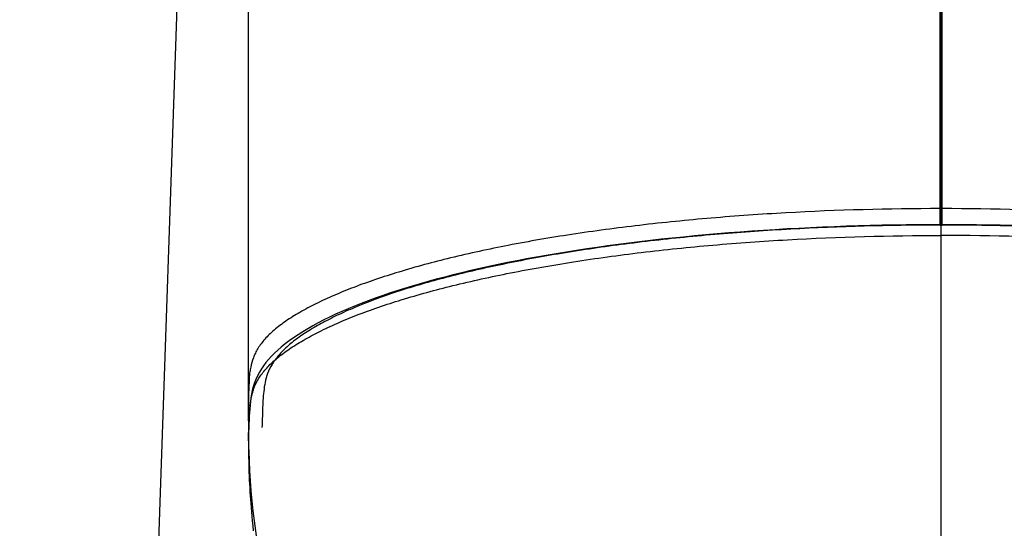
# Model space of a CAD drawing. Header units: millimetres. Extents: x 334 to 1070, y -10 to 753.
# Tile 11 of 23: x 446 to 468, y 629 to 640. Entities that reach past the tile are written whole.
import ezdxf

# ---------------------------------------------------------------- set-up
doc = ezdxf.new("R2010")
doc.units = ezdxf.units.MM
doc.header["$LTSCALE"] = 65.395
doc.layers.get('0').update_dxf_attribs({"linetype": 'CONTINUOUS'})

msp = doc.modelspace()

# ---------------------------------------------------------------- linework, layer by layer
at = {"color": 9, "linetype": 'CONTINUOUS'}
for p, q in [((466.573, 636.257), (466.57, 720.461)), ((466.618, 636.257), (466.62, 720.461)), ((466.617, 635.902), (466.618, 636.257)), ((466.598, 635.663), (466.598, 635.902)), ((466.595, 627.006), (466.598, 635.663)), ((451.295, 631.127), (451.295, 631.135)), ((451.295, 631.127), (451.295, 631.135)), ((451.295, 631.127), (451.295, 631.134)), ((451.3, 630.912), (451.3, 630.907)), ((451.301, 630.912), (451.301, 630.907))]:
    msp.add_line(p, q, dxfattribs=at)
at = {"color": 7, "linetype": 'CONTINUOUS'}
for p, q in [((451.293, 715.975), (451.291, 631.714)), ((451.094, 680.73), (446.242, 540.077)), ((466.618, 636.257), (466.573, 636.257)), ((466.595, 636.257), (466.595, 635.902)), ((466.35, 635.901), (466.086, 635.899)), ((466.617, 635.902), (466.35, 635.901)), ((466.573, 635.893), (466.58, 635.893)), ((466.58, 635.893), (466.595, 635.893)), ((466.595, 635.897), (466.595, 635.893)), ((466.595, 635.893), (466.606, 635.893)), ((466.606, 635.893), (466.613, 635.893)), ((466.613, 635.893), (466.617, 635.893)), ((451.291, 631.714), (451.291, 631.63)), ((451.291, 631.63), (451.293, 631.496)), ((451.293, 631.496), (451.295, 631.372)), ((451.295, 631.372), (451.297, 631.273)), ((451.295, 631.134), (451.295, 631.135)), ((451.296, 630.912), (451.296, 630.885)), ((451.296, 630.885), (451.298, 630.767)), ((451.298, 630.767), (451.3, 630.658)), ((451.3, 630.658), (451.303, 630.556)), ((451.303, 630.556), (451.306, 630.462)), ((451.31, 630.344), (451.314, 630.253)), ((451.314, 630.253), (451.317, 630.173)), ((451.317, 630.173), (451.322, 630.083)), ((451.322, 630.083), (451.328, 629.981)), ((451.328, 629.981), (451.332, 629.907)), ((451.332, 629.907), (451.338, 629.827)), ((451.338, 629.827), (451.344, 629.743)), ((451.344, 629.743), (451.351, 629.653)), ((451.351, 629.653), (451.359, 629.558)), ((451.359, 629.558), (451.368, 629.458)), ((451.368, 629.458), (451.379, 629.354)), ((451.379, 629.354), (451.39, 629.247)), ((451.39, 629.247), (451.402, 629.137))]:
    msp.add_line(p, q, dxfattribs=at)
for points in [[(466.086, 635.899), (465.822, 635.897), (465.558, 635.893), (465.294, 635.888), (465.029, 635.881), (464.764, 635.874), (464.5, 635.866), (464.236, 635.856), (463.973, 635.845), (463.71, 635.833), (463.448, 635.82), (463.187, 635.806), (462.927, 635.791), (462.668, 635.774), (462.411, 635.757), (462.155, 635.738), (461.901, 635.718), (461.648, 635.698), (461.398, 635.676), (461.149, 635.653), (460.901, 635.629), (460.656, 635.604), (460.413, 635.578), (460.172, 635.551), (459.933, 635.523), (459.696, 635.493), (459.461, 635.463), (459.228, 635.432), (458.996, 635.399), (458.767, 635.366), (458.54, 635.332), (458.316, 635.296), (458.093, 635.259), (457.873, 635.222), (457.655, 635.183), (457.439, 635.144), (457.226, 635.103), (457.016, 635.062), (456.808, 635.019), (456.603, 634.976), (456.402, 634.931), (456.204, 634.886), (456.009, 634.84), (455.817, 634.793), (455.629, 634.745), (455.444, 634.697), (455.263, 634.647), (455.085, 634.597), (454.91, 634.545), (454.739, 634.493), (454.572, 634.44), (454.408, 634.386), (454.247, 634.332), (454.09, 634.276), (453.936, 634.219), (453.785, 634.162), (453.639, 634.103), (453.495, 634.043), (453.355, 633.983), (453.22, 633.921), (453.088, 633.859), (452.96, 633.796), (452.837, 633.732), (452.718, 633.668), (452.604, 633.602), (452.495, 633.537), (452.39, 633.47), (452.29, 633.403), (452.195, 633.335), (452.105, 633.267), (452.02, 633.198), (451.941, 633.129), (451.867, 633.059), (451.799, 632.99), (451.737, 632.921), (451.681, 632.853), (451.629, 632.784), (451.581, 632.713), (451.536, 632.64), (451.496, 632.563), (451.46, 632.484), (451.428, 632.403), (451.402, 632.321), (451.38, 632.238), (451.363, 632.156), (451.349, 632.074), (451.338, 631.993), (451.329, 631.912), (451.322, 631.83), (451.316, 631.748), (451.312, 631.665), (451.308, 631.581), (451.304, 631.496), (451.301, 631.409), (451.298, 631.319), (451.296, 631.226), (451.295, 631.134)], [(467.372, 635.897), (467.109, 635.899), (466.846, 635.901), (466.617, 635.902)], [(468.165, 635.881), (467.901, 635.888), (467.637, 635.893), (467.372, 635.897)], [(451.295, 631.135), (451.295, 631.028), (451.296, 630.912)], [(451.306, 630.462), (451.306, 630.443), (451.31, 630.344)]]:
    msp.add_lwpolyline(points, dxfattribs=at)
for centre, radius, start, end in [((466.595, 574.317), 61.576, 90.02055, 90.6398), ((466.594, 574.282), 61.611, 89.35259, 89.97848)]:
    msp.add_arc(centre, radius, start, end, dxfattribs=at)
at = {"color": 9, "linetype": 'CONTINUOUS'}
for centre, radius, start, end in [((468.203, 631.424), 16.911, 181.0062, 181.7343), ((468.59, 631.455), 17.299, 181.8148, 205.3567)]:
    msp.add_arc(centre, radius, start, end, dxfattribs=at)
at = {"color": 7, "linetype": 'CONTINUOUS'}
msp.add_open_spline([(466.595, 720.461), (466.596, 692.393), (466.595, 664.325), (466.595, 636.257)], degree=3, dxfattribs=at)
at = {"color": 9, "linetype": 'CONTINUOUS'}
for points, knots in [([(466.573, 636.256), (465.437, 636.256), (463.749, 636.211), (461.536, 636.056), (459.957, 635.898), (458.462, 635.699), (457.068, 635.46), (455.795, 635.186), (454.819, 634.923), (454.111, 634.696), (453.632, 634.523), (453.192, 634.346), (452.794, 634.162), (452.438, 633.974), (452.129, 633.782), (451.868, 633.585), (451.658, 633.384), (451.523, 633.208), (451.446, 633.066), (451.388, 632.929), (451.349, 632.789), (451.324, 632.649), (451.314, 632.563), (451.31, 632.493), (451.309, 632.424), (451.305, 632.338), (451.3, 632.234), (451.297, 632.13), (451.294, 632.026), (451.292, 631.887), (451.291, 631.783), (451.291, 631.714)], [0, 0, 0, 0, 0.198576, 0.294902, 0.387722, 0.475955, 0.558606, 0.634751, 0.703587, 0.735161, 0.764817, 0.792477, 0.818058, 0.841485, 0.862705, 0.881704, 0.898531, 0.913397, 0.920225, 0.926763, 0.939321, 0.945463, 0.951549, 0.954578, 0.957603, 0.963661, 0.969722, 0.97578, 0.981835, 0.987891, 1, 1, 1, 1]), ([(466.573, 635.902), (466.573, 635.948), (466.573, 636.067), (466.573, 636.185), (466.573, 636.257)], [0, 0, 0, 0, 0.396629, 1, 1, 1, 1]), ([(481.899, 631.714), (481.899, 631.783), (481.899, 631.887), (481.896, 632.026), (481.894, 632.13), (481.891, 632.234), (481.886, 632.338), (481.882, 632.424), (481.88, 632.493), (481.877, 632.563), (481.866, 632.649), (481.841, 632.789), (481.803, 632.929), (481.745, 633.066), (481.667, 633.208), (481.533, 633.384), (481.323, 633.585), (481.062, 633.782), (480.752, 633.974), (480.397, 634.162), (479.998, 634.346), (479.558, 634.523), (479.08, 634.696), (478.371, 634.923), (477.396, 635.186), (476.122, 635.46), (474.729, 635.699), (473.233, 635.898), (471.654, 636.056), (469.441, 636.211), (467.754, 636.256), (466.618, 636.256)], [0, 0, 0, 0, 0.012109, 0.018165, 0.02422, 0.030278, 0.036339, 0.042397, 0.045422, 0.048451, 0.054537, 0.060679, 0.073237, 0.079775, 0.086603, 0.101469, 0.118296, 0.137295, 0.158515, 0.181942, 0.207523, 0.235183, 0.264839, 0.296413, 0.365249, 0.441394, 0.524045, 0.612278, 0.705098, 0.801424, 1, 1, 1, 1]), ([(451.295, 631.135), (451.297, 631.271), (451.303, 631.475), (451.317, 631.747), (451.335, 631.95), (451.364, 632.12), (451.402, 632.254), (451.456, 632.393), (451.556, 632.567), (451.722, 632.769), (451.939, 632.968), (452.202, 633.163), (452.511, 633.355), (452.863, 633.543), (453.257, 633.727), (453.859, 633.975), (454.71, 634.265), (455.845, 634.574), (457.116, 634.852), (458.505, 635.095), (459.996, 635.299), (461.572, 635.46), (463.78, 635.617), (465.465, 635.663), (466.598, 635.663)], [0, 0, 0, 0, 0.023937, 0.035819, 0.047698, 0.059713, 0.065866, 0.072205, 0.085754, 0.100887, 0.117948, 0.137085, 0.158333, 0.181679, 0.207091, 0.234562, 0.295627, 0.364616, 0.44085, 0.523532, 0.611817, 0.704755, 0.801207, 1, 1, 1, 1]), ([(481.895, 631.135), (481.894, 631.271), (481.887, 631.476), (481.874, 631.747), (481.855, 631.951), (481.827, 632.12), (481.789, 632.255), (481.735, 632.393), (481.635, 632.568), (481.469, 632.769), (481.253, 632.968), (480.989, 633.163), (480.681, 633.355), (480.328, 633.543), (479.934, 633.727), (479.334, 633.975), (478.483, 634.265), (477.348, 634.574), (476.078, 634.852), (474.69, 635.095), (473.199, 635.299), (471.624, 635.46), (469.416, 635.617), (467.732, 635.663), (466.598, 635.663)], [0, 0, 0, 0, 0.023931, 0.035822, 0.047711, 0.059728, 0.065879, 0.072216, 0.085762, 0.100893, 0.11795, 0.137083, 0.158328, 0.18167, 0.207079, 0.234546, 0.295604, 0.364586, 0.440817, 0.523495, 0.611781, 0.704723, 0.80118, 1, 1, 1, 1]), ([(451.295, 631.127), (451.295, 631.109), (451.294, 631.037), (451.295, 630.966), (451.296, 630.912)], [0, 0, 0, 0, 0.249293, 1, 1, 1, 1])]:
    msp.add_open_spline(points, degree=3, knots=knots, dxfattribs=at)
at = {"color": 7, "linetype": 'CONTINUOUS'}
for points, knots in [([(465.908, 635.889), (464.826, 635.877), (463.224, 635.817), (461.128, 635.649), (459.641, 635.484), (458.24, 635.28), (456.939, 635.041), (455.754, 634.77), (454.698, 634.47), (453.91, 634.189), (453.356, 633.949), (452.993, 633.771), (452.671, 633.589), (452.389, 633.404), (452.152, 633.214), (451.959, 633.021), (451.813, 632.823), (451.714, 632.622), (451.659, 632.42), (451.63, 632.219), (451.614, 632.02), (451.606, 631.821), (451.6, 631.622), (451.595, 631.49), (451.593, 631.423)], [0, 0, 0, 0, 0.201048, 0.297984, 0.391019, 0.479086, 0.561311, 0.636896, 0.70507, 0.765269, 0.792322, 0.817333, 0.840287, 0.861161, 0.879959, 0.896757, 0.91177, 0.925388, 0.938168, 0.95063, 0.962996, 0.975335, 0.987667, 1, 1, 1, 1]), ([(481.597, 631.423), (481.595, 631.49), (481.59, 631.622), (481.584, 631.821), (481.576, 632.02), (481.56, 632.219), (481.532, 632.42), (481.477, 632.622), (481.378, 632.823), (481.232, 633.02), (481.039, 633.213), (480.802, 633.403), (480.521, 633.589), (480.198, 633.771), (479.836, 633.949), (479.282, 634.188), (478.494, 634.469), (477.439, 634.769), (476.255, 635.04), (474.955, 635.279), (473.554, 635.483), (472.068, 635.648), (469.973, 635.816), (468.371, 635.877), (467.29, 635.889)], [0, 0, 0, 0, 0.012335, 0.02467, 0.03701, 0.049379, 0.061843, 0.074624, 0.088243, 0.103255, 0.120051, 0.138846, 0.159718, 0.182669, 0.207677, 0.234727, 0.29492, 0.363088, 0.438667, 0.520889, 0.608953, 0.701989, 0.79893, 1, 1, 1, 1])]:
    msp.add_open_spline(points, degree=3, knots=knots, dxfattribs=at)

doc.saveas('drawing.dxf')
